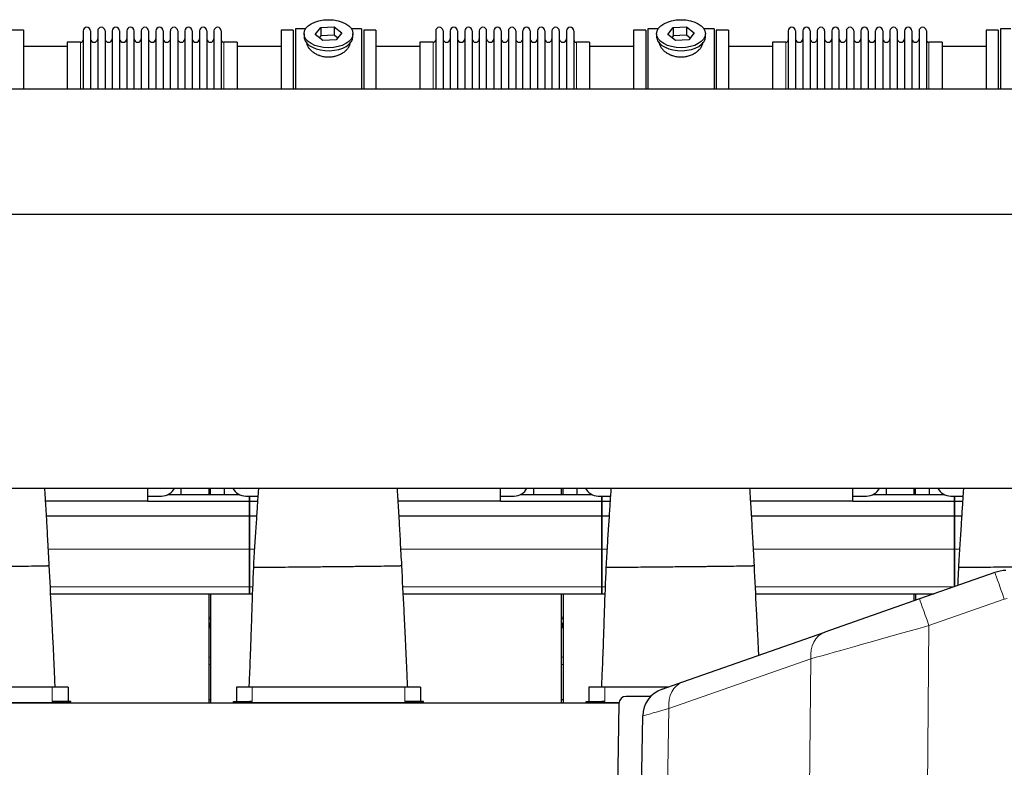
# Model space of a CAD drawing. Header units: inches. Extents: x 0 to 29700, y -16 to 21000.
# Tile 210 of 213: x 24291 to 25660, y 16271 to 17310. Entities that reach past the tile are written whole.
import ezdxf

# ---------------------------------------------------------------- set-up
doc = ezdxf.new("R2010")
doc.units = ezdxf.units.IN
doc.layers.add('1', color=7, linetype='Continuous', true_color=0xffffff)
doc.layers.add('254', color=7, linetype='Continuous', true_color=0xffffff)
doc.styles.add('latin_extended', font='simplex.shx')
doc.dimstyles.get("Standard").update_dxf_attribs({"dimtxt": 0.18, "dimasz": 0.18, "dimexe": 0.18, "dimexo": 0.0625, "dimgap": 0.09, "dimtad": 0, "dimtih": 1, "dimtoh": 1, "dimdec": 4, "dimzin": 0, "dimdsep": 46, "dimtxsty": 'Standard', "dimcen": 0.09, "dimadec": 0, "dimazin": 0, "dimtfac": 1, "dimtdec": 4, "dimtofl": 0, "dimtmove": 0, "dimatfit": 3, "dimfxl": 1, "dimtolj": 1, "dimtzin": 0, "dimarcsym": 0})

# ---------------------------------------------------------------- blocks, each defined once
blk = doc.blocks.new('_U6')
at = {"layer": '254', "color": 3, "linetype": 'Continuous', "lineweight": 13, "transparency": 16777216}
for p, q in [((27997.1, 16631.6), (27997.1, 12876.6)), ((18879.5, 15130.9), (18879.5, 12876.6)), ((19054.5, 12926.6), (27822.1, 12926.6))]:
    blk.add_line(p, q, dxfattribs=at)
at = {"layer": '254', "color": 3, "transparency": 16777216}
for points in [[(19054.5, 12955.7), (19054.5, 12897.4), (18879.5, 12926.6)], [(27822.1, 12897.4), (27822.1, 12955.7), (27997.1, 12926.6)]]:
    blk.add_solid(points, dxfattribs=at)
at = {"layer": 'Defpoints', "color": 0, "transparency": 16777216}
for p in [(27997.1, 16681.6), (18879.5, 15180.9), (27997.1, 12926.6)]:
    blk.add_point(p, dxfattribs=at)
at = {"layer": '254', "color": 2, "lineweight": 13, "transparency": 16777216, "insert": (23163.3, 13189.1), "char_height": 175, "attachment_point": 1, "style": 'latin_extended'}
blk.add_mtext('\\A1;9118', dxfattribs=at)

msp = doc.modelspace()

# ---------------------------------------------------------------- linework, layer by layer
at = {"layer": '1', "color": 2, "linetype": 'Continuous', "lineweight": 25}
for p, q in [((24702.107, 17289.96), (24709.779, 17299.6)), ((24709.779, 17299.6), (24728.17, 17300.61)), ((24709.779, 17299.6), (24709.779, 17288.132)), ((24728.17, 17300.61), (24728.17, 17289.142)), ((24728.17, 17300.61), (24738.89, 17291.979)), ((25192.107, 17289.96), (25199.779, 17299.6)), ((25199.779, 17299.6), (25218.17, 17300.61)), ((25199.779, 17299.6), (25199.779, 17288.132)), ((25218.17, 17300.61), (25218.17, 17289.142)), ((25218.17, 17300.61), (25228.89, 17291.979)), ((24296.499, 17295.9), (24279.499, 17295.9)), ((24296.499, 17295.9), (24296.499, 17214.163)), ((24379.499, 17294.8), (24379.499, 17214.158)), ((24389.699, 17294.8), (24389.699, 17214.158)), ((24399.699, 17294.8), (24399.699, 17214.158)), ((24409.899, 17294.8), (24409.899, 17214.158)), ((24419.899, 17294.8), (24419.899, 17214.158)), ((24430.099, 17294.8), (24430.099, 17214.158)), ((24440.099, 17294.8), (24440.099, 17214.158)), ((24450.299, 17214.158), (24450.299, 17294.8)), ((24460.299, 17294.8), (24460.299, 17214.158)), ((24470.499, 17294.8), (24470.499, 17214.158)), ((24480.499, 17294.8), (24480.499, 17214.167)), ((24490.699, 17294.8), (24490.699, 17214.167)), ((24500.699, 17214.167), (24500.699, 17294.8)), ((24510.899, 17294.8), (24510.899, 17214.167)), ((24520.899, 17294.8), (24520.899, 17214.167)), ((24531.099, 17294.8), (24531.099, 17214.167)), ((24541.099, 17294.8), (24541.099, 17214.167)), ((24551.299, 17294.8), (24551.299, 17214.167)), ((24561.299, 17294.8), (24561.299, 17214.167)), ((24571.499, 17294.8), (24571.499, 17214.167)), ((24671.499, 17295.9), (24654.499, 17295.9)), ((24654.499, 17295.9), (24654.499, 17214.163)), ((24671.499, 17295.9), (24671.499, 17214.163)), ((24688.718, 17297.9), (24674.499, 17297.9)), ((24674.499, 17297.9), (24674.499, 17214.167)), ((24686.499, 17290.97), (24686.499, 17286.874)), ((24712.827, 17281.329), (24702.107, 17289.96)), ((24709.779, 17288.132), (24707.67, 17285.482)), ((24728.17, 17289.142), (24709.779, 17288.132)), ((24733.328, 17284.989), (24728.17, 17289.142)), ((24738.89, 17291.979), (24731.218, 17282.339)), ((24766.499, 17297.9), (24752.279, 17297.9)), ((24754.499, 17286.874), (24754.499, 17290.97)), ((24754.499, 17286.874), (24754.499, 17286.875)), ((24766.499, 17297.9), (24766.499, 17214.167)), ((24786.499, 17295.9), (24769.499, 17295.9)), ((24769.499, 17295.9), (24769.499, 17214.163)), ((24786.499, 17295.9), (24786.499, 17214.163)), ((24869.499, 17294.8), (24869.499, 17214.158)), ((24879.699, 17294.8), (24879.699, 17214.158)), ((24889.699, 17294.8), (24889.699, 17214.158)), ((24899.899, 17294.8), (24899.899, 17214.158)), ((24909.899, 17294.8), (24909.899, 17214.158)), ((24920.099, 17294.8), (24920.099, 17214.158)), ((24930.099, 17294.8), (24930.099, 17214.158)), ((24940.299, 17214.158), (24940.299, 17294.8)), ((24950.299, 17294.8), (24950.299, 17214.158)), ((24960.499, 17294.8), (24960.499, 17214.158)), ((24970.499, 17294.8), (24970.499, 17214.167)), ((24980.699, 17294.8), (24980.699, 17214.167)), ((24990.699, 17214.167), (24990.699, 17294.8)), ((25000.899, 17294.8), (25000.899, 17214.167)), ((25010.899, 17294.8), (25010.899, 17214.167)), ((25021.099, 17294.8), (25021.099, 17214.167)), ((25031.099, 17294.8), (25031.099, 17214.167)), ((25041.299, 17294.8), (25041.299, 17214.167)), ((25051.299, 17294.8), (25051.299, 17214.167)), ((25061.499, 17294.8), (25061.499, 17214.167)), ((25161.499, 17295.9), (25144.499, 17295.9)), ((25144.499, 17295.9), (25144.499, 17214.163)), ((25161.499, 17295.9), (25161.499, 17214.163)), ((25178.718, 17297.9), (25164.499, 17297.9)), ((25164.499, 17297.9), (25164.499, 17214.167)), ((25176.499, 17290.97), (25176.499, 17286.874)), ((25202.827, 17281.329), (25192.107, 17289.96)), ((25199.779, 17288.132), (25197.67, 17285.482)), ((25218.17, 17289.142), (25199.779, 17288.132)), ((25223.328, 17284.989), (25218.17, 17289.142)), ((25228.89, 17291.979), (25221.218, 17282.339)), ((25256.499, 17297.9), (25242.279, 17297.9)), ((25244.499, 17286.874), (25244.499, 17290.97)), ((25244.499, 17286.874), (25244.499, 17286.875)), ((25256.499, 17297.9), (25256.499, 17214.167)), ((25276.499, 17295.9), (25259.499, 17295.9)), ((25259.499, 17295.9), (25259.499, 17214.163)), ((25276.499, 17295.9), (25276.499, 17214.163)), ((25359.499, 17294.8), (25359.499, 17214.158)), ((25369.699, 17294.8), (25369.699, 17214.158)), ((25379.699, 17294.8), (25379.699, 17214.158)), ((25389.899, 17294.8), (25389.899, 17214.158)), ((25399.899, 17294.8), (25399.899, 17214.158)), ((25410.099, 17294.8), (25410.099, 17214.158)), ((25420.099, 17294.8), (25420.099, 17214.158)), ((25430.299, 17214.158), (25430.299, 17294.8)), ((25440.299, 17294.8), (25440.299, 17214.158)), ((25450.499, 17294.8), (25450.499, 17214.158)), ((25460.499, 17294.8), (25460.499, 17214.167)), ((25470.699, 17294.8), (25470.699, 17214.167)), ((25480.699, 17214.167), (25480.699, 17294.8)), ((25490.899, 17294.8), (25490.899, 17214.167)), ((25500.899, 17294.8), (25500.899, 17214.167)), ((25511.099, 17294.8), (25511.099, 17214.167)), ((25521.099, 17294.8), (25521.099, 17214.167)), ((25531.299, 17294.8), (25531.299, 17214.167)), ((25541.299, 17294.8), (25541.299, 17214.167)), ((25551.499, 17294.8), (25551.499, 17214.167)), ((25651.499, 17295.9), (25634.499, 17295.9)), ((25634.499, 17295.9), (25634.499, 17214.163)), ((25651.499, 17295.9), (25651.499, 17214.163)), ((25668.718, 17297.9), (25654.499, 17297.9)), ((25654.499, 17297.9), (25654.499, 17214.167)), ((24357.504, 17273.4), (24296.499, 17273.4)), ((24375.999, 17279.05), (24357.499, 17279.05)), ((24357.499, 17279.05), (24357.499, 17214.16)), ((24593.499, 17279.05), (24574.999, 17279.05)), ((24654.499, 17273.4), (24593.493, 17273.4)), ((24593.499, 17279.05), (24593.499, 17214.168)), ((24731.218, 17282.339), (24712.827, 17281.329)), ((24847.504, 17273.4), (24786.499, 17273.4)), ((24865.999, 17279.05), (24847.499, 17279.05)), ((24847.499, 17279.05), (24847.499, 17214.16)), ((25083.499, 17279.05), (25064.999, 17279.05)), ((25144.499, 17273.4), (25083.493, 17273.4)), ((25083.499, 17279.05), (25083.499, 17214.168)), ((25221.218, 17282.339), (25202.827, 17281.329)), ((25337.504, 17273.4), (25276.499, 17273.4)), ((25355.999, 17279.05), (25337.499, 17279.05)), ((25337.499, 17279.05), (25337.499, 17214.16)), ((25573.499, 17279.05), (25554.999, 17279.05)), ((25634.499, 17273.4), (25573.493, 17273.4)), ((25573.499, 17279.05), (25573.499, 17214.168)), ((23607.999, 17214.163), (26590.499, 17214.163)), ((23607.999, 17040.051), (26509.552, 17040.051)), ((23607.999, 16659.321), (25818.497, 16659.321)), ((24469.499, 16641.24), (24469.499, 16659.322)), ((24515.499, 16659.322), (24515.499, 16650.401)), ((24554.499, 16650.403), (24554.499, 16659.322)), ((24556.499, 16650.403), (24556.499, 16659.322)), ((24575.499, 16659.322), (24575.499, 16650.401)), ((24959.499, 16641.24), (24959.499, 16659.322)), ((25005.499, 16659.322), (25005.499, 16650.401)), ((25044.499, 16650.403), (25044.499, 16659.322)), ((25046.499, 16650.403), (25046.499, 16659.322)), ((25065.499, 16659.322), (25065.499, 16650.401)), ((25449.499, 16641.24), (25449.499, 16659.322)), ((25495.499, 16659.322), (25495.499, 16650.401)), ((25534.499, 16650.403), (25534.499, 16659.322)), ((25536.499, 16650.403), (25536.499, 16659.322)), ((25555.499, 16659.322), (25555.499, 16650.401)), ((24469.499, 16648.33), (24488.499, 16648.33)), ((24497.378, 16650.4), (24596.6, 16650.4)), ((24605.478, 16648.33), (24610.499, 16648.33)), ((24610.499, 16648.33), (24610.499, 16641.395)), ((24610.499, 16648.33), (24622.381, 16648.33)), ((24610.499, 16641.395), (24610.499, 16648.33)), ((24959.499, 16648.33), (24978.499, 16648.33)), ((24987.378, 16650.4), (25086.6, 16650.4)), ((25095.478, 16648.33), (25100.499, 16648.33)), ((25100.499, 16641.395), (25100.499, 16648.33)), ((25100.499, 16648.33), (25100.499, 16641.395)), ((25100.499, 16648.33), (25112.381, 16648.33)), ((25449.499, 16648.33), (25468.499, 16648.33)), ((25477.378, 16650.4), (25576.6, 16650.4)), ((25585.478, 16648.33), (25590.499, 16648.33)), ((25590.499, 16648.33), (25590.499, 16641.395)), ((25590.499, 16648.33), (25602.381, 16648.33)), ((25590.499, 16641.395), (25590.499, 16648.33)), ((24469.499, 16641.24), (24327.37, 16641.24)), ((24469.499, 16641.395), (24610.499, 16641.395)), ((24610.499, 16641.395), (24610.499, 16620.813)), ((24610.499, 16641.395), (24621.919, 16641.395)), ((24610.499, 16620.813), (24610.499, 16641.395)), ((24959.499, 16641.24), (24817.37, 16641.24)), ((24959.499, 16641.395), (25100.499, 16641.395)), ((25100.499, 16620.813), (25100.499, 16641.395)), ((25100.499, 16641.395), (25100.499, 16620.813)), ((25100.499, 16641.395), (25111.919, 16641.395)), ((25449.499, 16641.24), (25307.37, 16641.24)), ((25449.499, 16641.395), (25590.499, 16641.395)), ((25590.499, 16641.395), (25590.499, 16620.813)), ((25590.499, 16641.395), (25601.919, 16641.395)), ((25590.499, 16620.813), (25590.499, 16641.395)), ((24328.611, 16620.813), (24610.499, 16620.813)), ((24610.499, 16620.813), (24620.577, 16620.813)), ((24610.499, 16620.813), (24610.499, 16574.35)), ((24610.499, 16574.35), (24610.499, 16620.813)), ((24818.611, 16620.813), (25100.499, 16620.813)), ((25100.499, 16574.35), (25100.499, 16620.813)), ((25100.499, 16620.813), (25100.499, 16574.35)), ((25100.499, 16620.813), (25110.577, 16620.813)), ((25308.611, 16620.813), (25590.499, 16620.813)), ((25590.499, 16620.813), (25590.499, 16574.35)), ((25590.499, 16620.813), (25600.577, 16620.813)), ((25590.499, 16574.35), (25590.499, 16620.813)), ((24610.499, 16574.35), (24610.499, 16522.375)), ((24610.499, 16522.375), (24610.499, 16574.35)), ((25100.499, 16522.375), (25100.499, 16574.35)), ((25100.499, 16574.35), (25100.499, 16522.375)), ((25590.499, 16574.35), (25590.499, 16522.375)), ((25590.499, 16522.375), (25590.499, 16574.35)), ((25646.598, 16541.981), (25541.914, 16505.271)), ((24610.499, 16522.375), (24610.499, 16512.4)), ((24610.499, 16512.4), (24610.499, 16522.375)), ((25100.499, 16512.4), (25100.499, 16522.375)), ((25100.499, 16522.375), (25100.499, 16512.4)), ((24334.399, 16512.4), (24610.499, 16512.4)), ((24554.499, 16360.9), (24554.499, 16512.4)), ((24556.499, 16512.4), (24556.499, 16360.9)), ((24610.499, 16512.4), (24614.702, 16512.4)), ((24824.399, 16512.4), (25100.499, 16512.4)), ((25044.499, 16360.9), (25044.499, 16512.4)), ((25046.499, 16512.4), (25046.499, 16360.9)), ((25100.499, 16512.4), (25104.702, 16512.4)), ((25314.399, 16512.4), (25562.239, 16512.4)), ((25541.914, 16505.271), (25410.449, 16459.168)), ((25534.499, 16502.669), (25534.499, 16512.4)), ((25536.499, 16512.4), (25536.499, 16503.37)), ((24554.495, 16469.89), (24556.495, 16469.89)), ((24554.505, 16468.049), (24556.501, 16468.049)), ((25044.505, 16468.049), (25046.501, 16468.049)), ((25044.514, 16469.89), (25046.514, 16469.89)), ((25213.175, 16389.988), (25410.449, 16459.168)), ((24336.499, 16382.9), (24124.499, 16382.9)), ((24358.499, 16382.9), (24336.499, 16382.9)), ((24358.499, 16382.9), (24358.499, 16362.89)), ((24592.499, 16382.9), (24592.499, 16362.89)), ((24614.499, 16382.9), (24592.499, 16382.9)), ((24826.499, 16382.9), (24614.499, 16382.9)), ((24848.499, 16382.9), (24826.499, 16382.9)), ((24848.499, 16382.9), (24848.499, 16362.89)), ((25104.499, 16382.9), (25082.499, 16382.9)), ((25082.499, 16382.9), (25082.499, 16362.89)), ((25192.965, 16382.9), (25104.499, 16382.9)), ((25184.067, 16379.78), (25213.175, 16389.988)), ((25168.607, 16369.9), (25134.113, 16369.9)), ((23598.324, 16360.9), (25124.126, 16360.9)), ((24340.499, 16360.9), (24120.499, 16360.9)), ((24340.499, 16362.89), (24336.499, 16362.89)), ((24362.499, 16362.89), (24340.499, 16362.89)), ((24362.499, 16360.9), (24340.499, 16360.9)), ((24362.499, 16360.9), (24362.499, 16362.89)), ((24554.523, 16365.713), (24556.509, 16365.713)), ((24588.499, 16362.89), (24610.499, 16362.89)), ((24588.499, 16360.9), (24588.499, 16362.89)), ((24588.499, 16360.9), (24610.499, 16360.9)), ((24614.499, 16362.89), (24610.499, 16362.89)), ((24830.499, 16360.9), (24610.499, 16360.9)), ((24830.499, 16362.89), (24826.499, 16362.89)), ((24852.499, 16362.89), (24830.499, 16362.89)), ((24852.499, 16360.9), (24830.499, 16360.9)), ((24852.499, 16360.9), (24852.499, 16362.89)), ((25044.504, 16365.713), (25046.539, 16365.713)), ((25078.499, 16362.89), (25100.499, 16362.89)), ((25078.499, 16360.9), (25078.499, 16362.89)), ((25078.499, 16360.9), (25100.499, 16360.9)), ((25104.499, 16362.89), (25100.499, 16362.89)), ((25124.166, 16360.9), (25100.499, 16360.9)), ((25124.115, 16360.075), (25120.499, 16152.9)), ((25153.996, 16152.9), (25157.31, 16342.732))]:
    msp.add_line(p, q, dxfattribs=at)
at = {"layer": '1', "color": 110, "linetype": 'Continuous', "lineweight": 13}
for p, q in [((24375.999, 17279.05), (24375.999, 17214.16)), ((24574.999, 17279.05), (24574.999, 17214.168)), ((24865.999, 17279.05), (24865.999, 17214.16)), ((25064.999, 17279.05), (25064.999, 17214.168)), ((25355.999, 17279.05), (25355.999, 17214.16)), ((25554.999, 17279.05), (25554.999, 17214.168)), ((24331.185, 16574.35), (24610.499, 16574.35)), ((24610.499, 16574.35), (24617.535, 16574.35)), ((24821.185, 16574.35), (25100.499, 16574.35)), ((25100.499, 16574.35), (25107.535, 16574.35)), ((25311.185, 16574.35), (25590.499, 16574.35)), ((25590.499, 16574.35), (25597.535, 16574.35)), ((24333.916, 16522.375), (24610.499, 16522.375)), ((24610.499, 16522.375), (24615.069, 16522.375)), ((24823.916, 16522.375), (25100.499, 16522.375)), ((25100.499, 16522.375), (25105.069, 16522.375)), ((25313.916, 16522.375), (25590.499, 16522.375)), ((25590.499, 16522.375), (25590.69, 16522.375)), ((25659.835, 16504.933), (25555.151, 16468.222)), ((24554.495, 16480.18), (24556.495, 16480.18)), ((24554.495, 16477.98), (24556.495, 16477.98)), ((24554.495, 16477.633), (24556.495, 16477.633)), ((25044.514, 16480.18), (25046.514, 16480.18)), ((25044.514, 16477.98), (25046.514, 16477.98)), ((25044.514, 16477.633), (25046.514, 16477.633)), ((24554.495, 16471.849), (24556.495, 16471.849)), ((24554.495, 16471.543), (24556.495, 16471.543)), ((24554.495, 16471.272), (24556.495, 16471.272)), ((24554.505, 16467.299), (24556.501, 16467.299)), ((24554.505, 16465.884), (24556.501, 16465.884)), ((24554.505, 16465.201), (24556.501, 16465.201)), ((25044.505, 16467.299), (25046.501, 16467.299)), ((25044.505, 16465.884), (25046.501, 16465.884)), ((25044.505, 16465.201), (25046.501, 16465.201)), ((25044.514, 16471.849), (25046.514, 16471.849)), ((25044.514, 16471.543), (25046.514, 16471.543)), ((25044.514, 16471.272), (25046.514, 16471.272)), ((25555.151, 16468.222), (25552.286, 16152.9)), ((24554.523, 16424.192), (24556.509, 16424.192)), ((25044.504, 16424.192), (25046.539, 16424.192)), ((24554.523, 16414.194), (24556.509, 16414.194)), ((25044.504, 16414.194), (25046.539, 16414.194)), ((25390.924, 16422.12), (25193.65, 16352.94)), ((25388.478, 16152.9), (25390.924, 16422.12)), ((24336.499, 16382.9), (24336.499, 16362.89)), ((24614.499, 16382.9), (24614.499, 16362.89)), ((24826.499, 16382.9), (24826.499, 16362.89)), ((25104.499, 16382.9), (25104.499, 16362.89)), ((24340.499, 16360.9), (24340.499, 16362.89)), ((24610.499, 16360.9), (24610.499, 16362.89)), ((24830.499, 16360.9), (24830.499, 16362.89)), ((25100.499, 16360.9), (25100.499, 16362.89)), ((25193.65, 16352.94), (25190.158, 16152.9))]:
    msp.add_line(p, q, dxfattribs=at)
at = {"layer": '1', "color": 2, "linetype": 'Continuous', "lineweight": 25}
for centre, radius, start, end in [((24384.599, 17294.8), 5.1, 0, 180), ((24404.799, 17294.8), 5.1, 0, 180), ((24424.999, 17294.8), 5.1, 0, 180), ((24445.199, 17294.8), 5.1, 0, 180), ((24465.399, 17294.8), 5.1, 0, 180), ((24485.599, 17294.8), 5.1, 0, 180), ((24505.799, 17294.8), 5.1, 0, 180), ((24525.999, 17294.8), 5.1, 0, 180), ((24546.199, 17294.8), 5.1, 0, 180), ((24566.399, 17294.8), 5.1, 0, 180), ((24874.599, 17294.8), 5.1, 0, 180), ((24894.799, 17294.8), 5.1, 0, 180), ((24914.999, 17294.8), 5.1, 0, 180), ((24935.199, 17294.8), 5.1, 0, 180), ((24955.399, 17294.8), 5.1, 0, 180), ((24975.599, 17294.8), 5.1, 0, 180), ((24995.799, 17294.8), 5.1, 0, 180), ((25015.999, 17294.8), 5.1, 0, 180), ((25036.199, 17294.8), 5.1, 0, 180), ((25056.399, 17294.8), 5.1, 0, 180), ((25364.599, 17294.8), 5.1, 0, 180), ((25384.799, 17294.8), 5.1, 0, 180), ((25404.999, 17294.8), 5.1, 0, 180), ((25425.199, 17294.8), 5.1, 0, 180), ((25445.399, 17294.8), 5.1, 0, 180), ((25465.599, 17294.8), 5.1, 0, 180), ((25485.799, 17294.8), 5.1, 0, 180), ((25505.999, 17294.8), 5.1, 0, 180), ((25526.199, 17294.8), 5.1, 0, 180), ((25546.399, 17294.8), 5.1, 0, 180), ((24375.999, 17282.55), 3.5, 270, 0), ((24394.699, 17284.05), 5, 180, 0), ((24414.899, 17284.05), 5, 180, 0), ((24435.099, 17284.05), 5, 180, 0), ((24455.299, 17284.05), 5, 180, 0), ((24475.499, 17284.05), 5, 180, 0), ((24495.699, 17284.05), 5, 180, 0), ((24515.899, 17284.05), 5, 180, 0), ((24536.099, 17284.05), 5, 180, 0), ((24556.299, 17284.05), 5, 180, 0), ((24574.999, 17282.55), 3.5, 180, 270), ((24865.999, 17282.55), 3.5, 270, 0), ((24884.699, 17284.05), 5, 180, 0), ((24904.899, 17284.05), 5, 180, 0), ((24925.099, 17284.05), 5, 180, 0), ((24945.299, 17284.05), 5, 180, 0), ((24965.499, 17284.05), 5, 180, 0), ((24985.699, 17284.05), 5, 180, 0), ((25005.899, 17284.05), 5, 180, 0), ((25026.099, 17284.05), 5, 180, 0), ((25046.299, 17284.05), 5, 180, 0), ((25064.999, 17282.55), 3.5, 180, 270), ((25355.999, 17282.55), 3.5, 270, 0), ((25374.699, 17284.05), 5, 180, 0), ((25394.899, 17284.05), 5, 180, 0), ((25415.099, 17284.05), 5, 180, 0), ((25435.299, 17284.05), 5, 180, 0), ((25455.499, 17284.05), 5, 180, 0), ((25475.699, 17284.05), 5, 180, 0), ((25495.899, 17284.05), 5, 180, 0), ((25516.099, 17284.05), 5, 180, 0), ((25536.299, 17284.05), 5, 180, 0), ((25554.999, 17282.55), 3.5, 180, 270), ((25664.799, 16490.08), 55, 92.996043, 109.324818), ((25134.113, 16359.9), 10, 90, 179), ((25197.304, 16342.034), 40, 109.324818, 179)]:
    msp.add_arc(centre, radius, start, end, dxfattribs=at)
for centre in [(24720.499, 17290.97), (25210.499, 17290.97)]:
    msp.add_ellipse(centre, major_axis=(34, 0), ratio=0.57357644, dxfattribs=at)
for centre, major_axis, ratio, start_param, end_param in [((24720.499, 17286.874), (34, 0), 0.57357644, 3.14156817, 3.23699405), ((24720.499, 17286.874), (34, 0), 0.57357644, 3.23699405, 6.28318531), ((25210.499, 17286.874), (34, 0), 0.57357644, 3.14156817, 3.23699405), ((25210.499, 17286.874), (34, 0), 0.57357644, 3.23699405, 6.28318531), ((24488.499, 16668.254), (20, 0), 0.9961947, 4.71238898, 5.81826394), ((24605.478, 16668.254), (20, 0), 0.9961947, 3.60651564, 4.71238898), ((24978.499, 16668.254), (20, 0), 0.9961947, 4.71238898, 5.81826394), ((25095.478, 16668.254), (20, 0), 0.9961947, 3.60651564, 4.71238898), ((25468.499, 16668.254), (20, 0), 0.9961947, 4.71238898, 5.81826394), ((25585.478, 16668.254), (20, 0), 0.9961947, 3.60651564, 4.71238898)]:
    msp.add_ellipse(centre, major_axis=major_axis, ratio=ratio, start_param=start_param, end_param=end_param, dxfattribs=at)
at = {"layer": '1', "color": 110, "linetype": 'Continuous', "lineweight": 13}
for centre, major_axis, ratio, start_param, end_param in [((25659.835, 16504.235), (13.237, -37.746), 0.00577619, 1.58726617, 3.14159265), ((25555.151, 16467.524), (13.237, -37.746), 0.00577619, 1.58726617, 3.14159265), ((25664.799, 16490.778), (0, 15), 1, 0.05229082, 0.3372817), ((25555.176, 16467.533), (200.516, 55.928), 0.00322174, 1.57002467, 2.52981473), ((25423.686, 16421.422), (13.237, -37.746), 0.80093214, 3.14159265, 4.4207655), ((25226.412, 16352.241), (13.237, -37.746), 0.80093214, 3.14159265, 4.4207655), ((25358.314, 16398.497), (201.004, 55.765), 0.00101166, 2.53054122, 3.14129287)]:
    msp.add_ellipse(centre, major_axis=major_axis, ratio=ratio, start_param=start_param, end_param=end_param, dxfattribs=at)
at = {"layer": '1', "color": 2, "linetype": 'Continuous', "lineweight": 25}
for points, knots in [([(24750.499, 17279.092), (24750.499, 17279.075), (24750.498, 17279.057), (24750.495, 17278.468), (24750.443, 17277.889), (24750.243, 17276.719), (24750.095, 17276.128), (24749.705, 17274.934), (24749.462, 17274.331), (24749.135, 17273.646), (24749.097, 17273.57), (24749.022, 17273.418), (24748.983, 17273.342), (24748.865, 17273.113), (24748.783, 17272.96), (24748.53, 17272.504), (24748.351, 17272.201), (24747.781, 17271.298), (24747.359, 17270.701), (24746.431, 17269.521), (24745.926, 17268.938), (24745.105, 17268.076), (24744.82, 17267.79), (24744.451, 17267.436), (24744.377, 17267.366), (24744.227, 17267.225), (24744, 17267.015), (24743.769, 17266.808), (24742.989, 17266.122), (24742.331, 17265.592), (24740.952, 17264.571), (24740.229, 17264.08), (24739.097, 17263.376), (24738.711, 17263.146), (24738.119, 17262.811), (24737.821, 17262.645), (24737.517, 17262.482), (24737.314, 17262.375), (24737.211, 17262.321), (24736.287, 17261.844), (24735.445, 17261.451), (24733.721, 17260.728), (24732.839, 17260.397), (24731.033, 17259.801), (24730.11, 17259.536), (24728.93, 17259.248), (24728.574, 17259.165), (24728.215, 17259.086), (24727.974, 17259.035), (24727.854, 17259.01), (24727.252, 17258.889), (24726.769, 17258.801), (24725.316, 17258.569), (24724.344, 17258.453), (24722.39, 17258.299), (24721.409, 17258.261), (24719.931, 17258.264), (24719.437, 17258.275), (24718.695, 17258.307), (24718.386, 17258.323), (24718.076, 17258.343), (24717.952, 17258.352), (24717.889, 17258.356), (24717.703, 17258.37), (24717.58, 17258.38), (24716.467, 17258.473), (24715.492, 17258.594), (24713.567, 17258.913), (24712.617, 17259.11), (24710.742, 17259.576), (24709.817, 17259.845), (24708.791, 17260.189), (24708.678, 17260.228), (24708.45, 17260.306), (24708.337, 17260.346), (24707.999, 17260.467), (24707.775, 17260.55), (24707.109, 17260.803), (24706.672, 17260.979), (24705.38, 17261.529), (24704.546, 17261.924), (24702.93, 17262.768), (24702.148, 17263.217), (24701.204, 17263.81), (24700.923, 17263.991), (24700.646, 17264.175), (24700.462, 17264.298), (24700.371, 17264.36), (24699.916, 17264.672), (24699.562, 17264.926), (24698.528, 17265.7), (24697.876, 17266.232), (24696.646, 17267.325), (24696.068, 17267.886), (24695.256, 17268.748), (24694.995, 17269.038), (24694.617, 17269.478), (24694.431, 17269.7), (24694.251, 17269.923), (24694.133, 17270.072), (24694.074, 17270.147), (24693.552, 17270.819), (24693.134, 17271.419), (24692.389, 17272.62), (24692.061, 17273.222), (24691.495, 17274.426), (24691.257, 17275.027), (24691.018, 17275.779), (24690.951, 17276.004), (24690.89, 17276.229), (24690.851, 17276.379), (24690.832, 17276.454), (24690.742, 17276.828), (24690.683, 17277.124), (24690.544, 17277.985), (24690.499, 17278.543), (24690.499, 17279.089)], [0, 0, 0, 0, 0.00096872, 0.00096872, 0.03221774, 0.03221774, 0.06346677, 0.06346677, 0.09471579, 0.09471579, 0.09862192, 0.09862192, 0.10252805, 0.10252805, 0.1103403, 0.1103403, 0.12596481, 0.12596481, 0.15721384, 0.15721384, 0.18846286, 0.18846286, 0.20408737, 0.20408737, 0.2079935, 0.2079935, 0.21189963, 0.21971188, 0.21971188, 0.25096091, 0.25096091, 0.28220993, 0.28220993, 0.29783444, 0.29783444, 0.3056467, 0.30955283, 0.30955283, 0.31345895, 0.31345895, 0.34470798, 0.34470798, 0.375957, 0.375957, 0.40720602, 0.40720602, 0.41501828, 0.41892441, 0.41892441, 0.42283054, 0.42283054, 0.43845505, 0.43845505, 0.46970407, 0.46970407, 0.5009531, 0.5009531, 0.51657761, 0.51657761, 0.52438986, 0.52634293, 0.52634293, 0.52829599, 0.52829599, 0.53220212, 0.53220212, 0.56345114, 0.56345114, 0.59470017, 0.59470017, 0.62594919, 0.62594919, 0.62985532, 0.62985532, 0.63376144, 0.63376144, 0.6415737, 0.6415737, 0.65719821, 0.65719821, 0.68844724, 0.68844724, 0.71969626, 0.71969626, 0.72750852, 0.73141464, 0.73141464, 0.73532077, 0.73532077, 0.75094528, 0.75094528, 0.78219431, 0.78219431, 0.81344333, 0.81344333, 0.82906784, 0.82906784, 0.8368801, 0.84078623, 0.84078623, 0.84469235, 0.84469235, 0.87594138, 0.87594138, 0.9071904, 0.9071904, 0.93843942, 0.93843942, 0.94625168, 0.95015781, 0.95015781, 0.95406394, 0.95406394, 0.96968845, 0.96968845, 1, 1, 1, 1]), ([(25240.499, 17279.092), (25240.499, 17279.075), (25240.498, 17279.057), (25240.495, 17278.468), (25240.443, 17277.889), (25240.243, 17276.719), (25240.095, 17276.128), (25239.705, 17274.934), (25239.462, 17274.331), (25239.135, 17273.646), (25239.097, 17273.57), (25239.022, 17273.418), (25238.983, 17273.342), (25238.865, 17273.113), (25238.783, 17272.96), (25238.53, 17272.504), (25238.351, 17272.201), (25237.781, 17271.298), (25237.359, 17270.701), (25236.431, 17269.521), (25235.926, 17268.938), (25235.105, 17268.076), (25234.82, 17267.79), (25234.451, 17267.436), (25234.377, 17267.366), (25234.227, 17267.225), (25234, 17267.015), (25233.769, 17266.808), (25232.989, 17266.122), (25232.331, 17265.592), (25230.952, 17264.571), (25230.229, 17264.08), (25229.097, 17263.376), (25228.711, 17263.146), (25228.119, 17262.811), (25227.821, 17262.645), (25227.517, 17262.482), (25227.314, 17262.375), (25227.211, 17262.321), (25226.287, 17261.844), (25225.445, 17261.451), (25223.721, 17260.728), (25222.839, 17260.397), (25221.033, 17259.801), (25220.11, 17259.536), (25218.93, 17259.248), (25218.574, 17259.165), (25218.215, 17259.086), (25217.974, 17259.035), (25217.854, 17259.01), (25217.252, 17258.889), (25216.769, 17258.801), (25215.316, 17258.569), (25214.344, 17258.453), (25212.39, 17258.299), (25211.409, 17258.261), (25209.931, 17258.264), (25209.437, 17258.275), (25208.695, 17258.307), (25208.386, 17258.323), (25208.076, 17258.343), (25207.952, 17258.352), (25207.889, 17258.356), (25207.703, 17258.37), (25207.58, 17258.38), (25206.467, 17258.473), (25205.492, 17258.594), (25203.567, 17258.913), (25202.617, 17259.11), (25200.742, 17259.576), (25199.817, 17259.845), (25198.791, 17260.189), (25198.678, 17260.228), (25198.45, 17260.306), (25198.337, 17260.346), (25197.999, 17260.467), (25197.775, 17260.55), (25197.109, 17260.803), (25196.672, 17260.979), (25195.38, 17261.529), (25194.546, 17261.924), (25192.93, 17262.768), (25192.148, 17263.217), (25191.204, 17263.81), (25190.923, 17263.991), (25190.646, 17264.175), (25190.462, 17264.298), (25190.371, 17264.36), (25189.916, 17264.672), (25189.562, 17264.926), (25188.528, 17265.7), (25187.876, 17266.232), (25186.646, 17267.325), (25186.068, 17267.886), (25185.256, 17268.748), (25184.995, 17269.038), (25184.617, 17269.478), (25184.431, 17269.7), (25184.251, 17269.923), (25184.133, 17270.072), (25184.074, 17270.147), (25183.552, 17270.819), (25183.134, 17271.419), (25182.389, 17272.62), (25182.061, 17273.222), (25181.495, 17274.426), (25181.257, 17275.027), (25181.018, 17275.779), (25180.951, 17276.004), (25180.89, 17276.229), (25180.851, 17276.379), (25180.832, 17276.454), (25180.742, 17276.828), (25180.683, 17277.124), (25180.544, 17277.985), (25180.499, 17278.543), (25180.499, 17279.089)], [0, 0, 0, 0, 0.00096872, 0.00096872, 0.03221774, 0.03221774, 0.06346677, 0.06346677, 0.09471579, 0.09471579, 0.09862192, 0.09862192, 0.10252805, 0.10252805, 0.1103403, 0.1103403, 0.12596481, 0.12596481, 0.15721384, 0.15721384, 0.18846286, 0.18846286, 0.20408737, 0.20408737, 0.2079935, 0.2079935, 0.21189963, 0.21971188, 0.21971188, 0.25096091, 0.25096091, 0.28220993, 0.28220993, 0.29783444, 0.29783444, 0.3056467, 0.30955283, 0.30955283, 0.31345895, 0.31345895, 0.34470798, 0.34470798, 0.375957, 0.375957, 0.40720602, 0.40720602, 0.41501828, 0.41892441, 0.41892441, 0.42283054, 0.42283054, 0.43845505, 0.43845505, 0.46970407, 0.46970407, 0.5009531, 0.5009531, 0.51657761, 0.51657761, 0.52438986, 0.52634293, 0.52634293, 0.52829599, 0.52829599, 0.53220212, 0.53220212, 0.56345114, 0.56345114, 0.59470017, 0.59470017, 0.62594919, 0.62594919, 0.62985532, 0.62985532, 0.63376144, 0.63376144, 0.6415737, 0.6415737, 0.65719821, 0.65719821, 0.68844724, 0.68844724, 0.71969626, 0.71969626, 0.72750852, 0.73141464, 0.73141464, 0.73532077, 0.73532077, 0.75094528, 0.75094528, 0.78219431, 0.78219431, 0.81344333, 0.81344333, 0.82906784, 0.82906784, 0.8368801, 0.84078623, 0.84078623, 0.84469235, 0.84469235, 0.87594138, 0.87594138, 0.9071904, 0.9071904, 0.93843942, 0.93843942, 0.94625168, 0.95015781, 0.95015781, 0.95406394, 0.95406394, 0.96968845, 0.96968845, 1, 1, 1, 1]), ([(24332.478, 16551.75), (24331.812, 16562.981), (24330.584, 16583.961), (24329.19, 16611.55), (24328.028, 16630.719), (24327.328, 16641.888), (24326.802, 16650.262), (24326.466, 16655.687), (24326.241, 16659.352)], [0, 0, 0, 0, 0.30209851, 0.56988279, 0.75683475, 0.8439934, 0.89350229, 1, 1, 1, 1]), ([(24623.154, 16659.608), (24622.963, 16656.887), (24622.303, 16647.394), (24621.128, 16629.818), (24619.667, 16605.851), (24617.721, 16578.703), (24616.623, 16559.711), (24616.069, 16549.616)], [0, 0, 0, 0, 0.08064755, 0.27830502, 0.49834375, 0.7352479, 1, 1, 1, 1]), ([(24822.478, 16551.75), (24821.812, 16562.981), (24820.584, 16583.961), (24819.19, 16611.55), (24818.028, 16630.719), (24817.328, 16641.888), (24816.802, 16650.262), (24816.466, 16655.687), (24816.241, 16659.352)], [0, 0, 0, 0, 0.30209851, 0.56988279, 0.75683475, 0.8439934, 0.89350229, 1, 1, 1, 1]), ([(25113.154, 16659.608), (25112.963, 16656.887), (25112.303, 16647.394), (25111.128, 16629.818), (25109.667, 16605.851), (25107.721, 16578.703), (25106.623, 16559.711), (25106.069, 16549.616)], [0, 0, 0, 0, 0.08064755, 0.27830502, 0.49834375, 0.7352479, 1, 1, 1, 1]), ([(25312.478, 16551.75), (25311.812, 16562.981), (25310.584, 16583.961), (25309.19, 16611.55), (25308.028, 16630.719), (25307.328, 16641.888), (25306.802, 16650.262), (25306.466, 16655.687), (25306.241, 16659.352)], [0, 0, 0, 0, 0.30209851, 0.56988279, 0.75683475, 0.8439934, 0.89350229, 1, 1, 1, 1]), ([(25603.154, 16659.608), (25602.963, 16656.887), (25602.303, 16647.394), (25601.128, 16629.818), (25599.667, 16605.851), (25597.721, 16578.703), (25596.623, 16559.711), (25596.069, 16549.616)], [0, 0, 0, 0, 0.08064755, 0.27830502, 0.49834375, 0.7352479, 1, 1, 1, 1]), ([(24201.129, 16549.994), (24202.014, 16550.003), (24206.103, 16550.044), (24214.212, 16550.126), (24229.369, 16550.278), (24242.779, 16550.413), (24253.421, 16550.521), (24257.273, 16550.559), (24262.39, 16550.611), (24272.412, 16550.717), (24287.403, 16550.889), (24304.259, 16551.106), (24318.18, 16551.315), (24326.137, 16551.463), (24329.59, 16551.548), (24330.986, 16551.59), (24331.753, 16551.619), (24332.25, 16551.645), (24332.486, 16551.668), (24332.468, 16551.689), (24332.48, 16551.716), (24332.468, 16551.737), (24332.478, 16551.75)], [0, 0, 0, 0, 0.01317801, 0.05271203, 0.10542407, 0.21084814, 0.22402615, 0.23720415, 0.26356017, 0.3162722, 0.42169627, 0.52712034, 0.63254441, 0.73796848, 0.79068051, 0.81703653, 0.84339255, 0.86974856, 0.89610458, 0.9224606, 0.94881661, 1, 1, 1, 1]), ([(24340.564, 16382.887), (24340.235, 16390.573), (24339.617, 16404.845), (24338.788, 16423.652), (24338.064, 16439.555), (24337.457, 16452.004), (24336.867, 16462.982), (24336.388, 16472.242), (24335.92, 16481.425), (24334.594, 16507.925), (24333.449, 16531.365), (24332.478, 16551.75)], [0, 0, 0, 0, 0.1365163, 0.25350294, 0.33406791, 0.41900621, 0.4746804, 0.52916326, 0.58354414, 0.63785039, 1, 1, 1, 1]), ([(24616.069, 16549.616), (24615.281, 16529.255), (24614.162, 16498.653), (24613.005, 16465.352), (24612.465, 16448.292), (24612.052, 16437.033), (24611.465, 16422.048), (24610.726, 16403.899), (24610.157, 16390.19), (24609.851, 16382.908)], [0, 0, 0, 0, 0.36642877, 0.55066595, 0.59922757, 0.67337039, 0.75326206, 0.86892468, 1, 1, 1, 1]), ([(24616.069, 16549.616), (24616.068, 16549.615), (24616.062, 16549.608), (24616.045, 16549.597), (24616.132, 16549.584), (24616.381, 16549.566), (24617.238, 16549.543), (24620.244, 16549.516), (24626.992, 16549.514), (24639.712, 16549.568), (24655.888, 16549.677), (24670.723, 16549.8), (24681.923, 16549.903), (24687.659, 16549.959), (24690.466, 16549.987), (24691.129, 16549.994)], [0, 0, 0, 0, 0.00314393, 0.04148455, 0.06065486, 0.07982517, 0.1565064, 0.23318764, 0.38655011, 0.53991258, 0.69327506, 0.84663753, 0.92331876, 0.98562227, 1, 1, 1, 1]), ([(24691.129, 16549.994), (24692.014, 16550.003), (24696.103, 16550.044), (24704.212, 16550.126), (24719.369, 16550.278), (24732.779, 16550.413), (24743.421, 16550.521), (24747.273, 16550.559), (24752.39, 16550.611), (24762.412, 16550.717), (24777.403, 16550.889), (24794.259, 16551.106), (24808.18, 16551.315), (24816.137, 16551.463), (24819.59, 16551.548), (24820.986, 16551.59), (24821.753, 16551.619), (24822.25, 16551.645), (24822.486, 16551.668), (24822.468, 16551.689), (24822.48, 16551.716), (24822.468, 16551.737), (24822.478, 16551.75)], [0, 0, 0, 0, 0.01317801, 0.05271203, 0.10542407, 0.21084814, 0.22402615, 0.23720415, 0.26356017, 0.3162722, 0.42169627, 0.52712034, 0.63254441, 0.73796848, 0.79068051, 0.81703653, 0.84339255, 0.86974856, 0.89610458, 0.9224606, 0.94881661, 1, 1, 1, 1]), ([(24830.563, 16382.906), (24830.235, 16390.586), (24829.617, 16404.851), (24828.788, 16423.652), (24828.064, 16439.555), (24827.457, 16452.004), (24826.867, 16462.982), (24826.388, 16472.242), (24825.92, 16481.425), (24824.594, 16507.925), (24823.449, 16531.365), (24822.478, 16551.75)], [0, 0, 0, 0, 0.13641521, 0.25341555, 0.33398995, 0.4189382, 0.4746189, 0.52910814, 0.58349538, 0.63780799, 1, 1, 1, 1]), ([(25106.069, 16549.616), (25105.281, 16529.255), (25104.162, 16498.653), (25103.005, 16465.352), (25102.465, 16448.292), (25102.052, 16437.033), (25101.465, 16422.048), (25100.726, 16403.899), (25100.157, 16390.19), (25099.851, 16382.908)], [0, 0, 0, 0, 0.36642877, 0.55066595, 0.59922757, 0.67337039, 0.75326206, 0.86892468, 1, 1, 1, 1]), ([(25106.069, 16549.616), (25106.068, 16549.615), (25106.062, 16549.608), (25106.045, 16549.597), (25106.132, 16549.584), (25106.381, 16549.566), (25107.238, 16549.543), (25110.244, 16549.516), (25116.992, 16549.514), (25129.712, 16549.568), (25145.888, 16549.677), (25160.723, 16549.8), (25171.923, 16549.903), (25177.659, 16549.959), (25180.466, 16549.987), (25181.129, 16549.994)], [0, 0, 0, 0, 0.00314393, 0.04148455, 0.06065486, 0.07982517, 0.1565064, 0.23318764, 0.38655011, 0.53991258, 0.69327506, 0.84663753, 0.92331876, 0.98562227, 1, 1, 1, 1]), ([(25181.129, 16549.994), (25182.014, 16550.003), (25186.103, 16550.044), (25194.212, 16550.126), (25209.369, 16550.278), (25222.779, 16550.413), (25233.421, 16550.521), (25237.273, 16550.559), (25242.39, 16550.611), (25252.412, 16550.717), (25267.403, 16550.889), (25284.259, 16551.106), (25298.18, 16551.315), (25306.137, 16551.463), (25309.59, 16551.548), (25310.986, 16551.59), (25311.753, 16551.619), (25312.25, 16551.645), (25312.486, 16551.668), (25312.468, 16551.689), (25312.48, 16551.716), (25312.468, 16551.737), (25312.478, 16551.75)], [0, 0, 0, 0, 0.01317801, 0.05271203, 0.10542407, 0.21084814, 0.22402615, 0.23720415, 0.26356017, 0.3162722, 0.42169627, 0.52712034, 0.63254441, 0.73796848, 0.79068051, 0.81703653, 0.84339255, 0.86974856, 0.89610458, 0.9224606, 0.94881661, 1, 1, 1, 1]), ([(25318.635, 16426.971), (25318.449, 16431.084), (25318.043, 16439.977), (25317.457, 16452.004), (25316.867, 16462.982), (25316.388, 16472.242), (25315.92, 16481.425), (25314.594, 16507.925), (25313.449, 16531.365), (25312.478, 16551.75)], [0, 0, 0, 0, 0.09885498, 0.21379422, 0.28913301, 0.36285968, 0.43644835, 0.50993603, 1, 1, 1, 1]), ([(25596.069, 16549.616), (25596.068, 16549.615), (25596.062, 16549.608), (25596.045, 16549.597), (25596.132, 16549.584), (25596.381, 16549.566), (25597.238, 16549.543), (25600.244, 16549.516), (25606.992, 16549.514), (25619.712, 16549.568), (25635.888, 16549.677), (25650.723, 16549.8), (25661.923, 16549.903), (25667.659, 16549.959), (25670.466, 16549.987), (25671.129, 16549.994)], [0, 0, 0, 0, 0.00314393, 0.04148455, 0.06065486, 0.07982517, 0.1565064, 0.23318764, 0.38655011, 0.53991258, 0.69327506, 0.84663753, 0.92331876, 0.98562227, 1, 1, 1, 1])]:
    msp.add_open_spline(points, degree=3, knots=knots, dxfattribs=at)
msp.add_open_spline([(25596.069, 16549.616), (25595.737, 16541.054), (25595.414, 16532.492), (25595.096, 16523.93)], degree=3, dxfattribs=at)

# ---------------------------------------------------------------- dimensions: what is measured, and where the dimension line sits
at = {"layer": '254', "color": 2, "linetype": 'Continuous', "lineweight": 13}
dim = msp.add_linear_dim(base=(27997.065, 12926.581), p1=(18879.499, 15180.9), p2=(27997.065, 16681.628), dimstyle='Standard', override={"dimscale": 50, "dimtxt": 3.5, "dimasz": 3.5, "dimexe": 1, "dimexo": 1, "dimgap": 1.75, "dimtad": 1, "dimtih": 1, "dimtoh": 0, "dimdec": 0, "dimlfac": 1, "dimzin": 8, "dimdsep": 46, "dimlunit": 2, "dimtxsty": 'latin_extended', "dimsah": 1, "dimse1": 0, "dimse2": 0, "dimsd1": 0, "dimsd2": 0, "dimclrd": 3, "dimclre": 3, "dimclrt": 2, "dimtol": 0, "dimtm": -0.1, "dimtfac": 0.714286, "dimtdec": 3, "dimtofl": 1, "dimtmove": 0, "dimtzin": 8, "dimlwd": 13, "dimlwe": 13}, dxfattribs=at)
dim.commit()
dim.dimension.update_dxf_attribs({"geometry": '_U6', "text_midpoint": (23438.282, 12926.581), "dimtype": 160})

doc.saveas('drawing.dxf')
